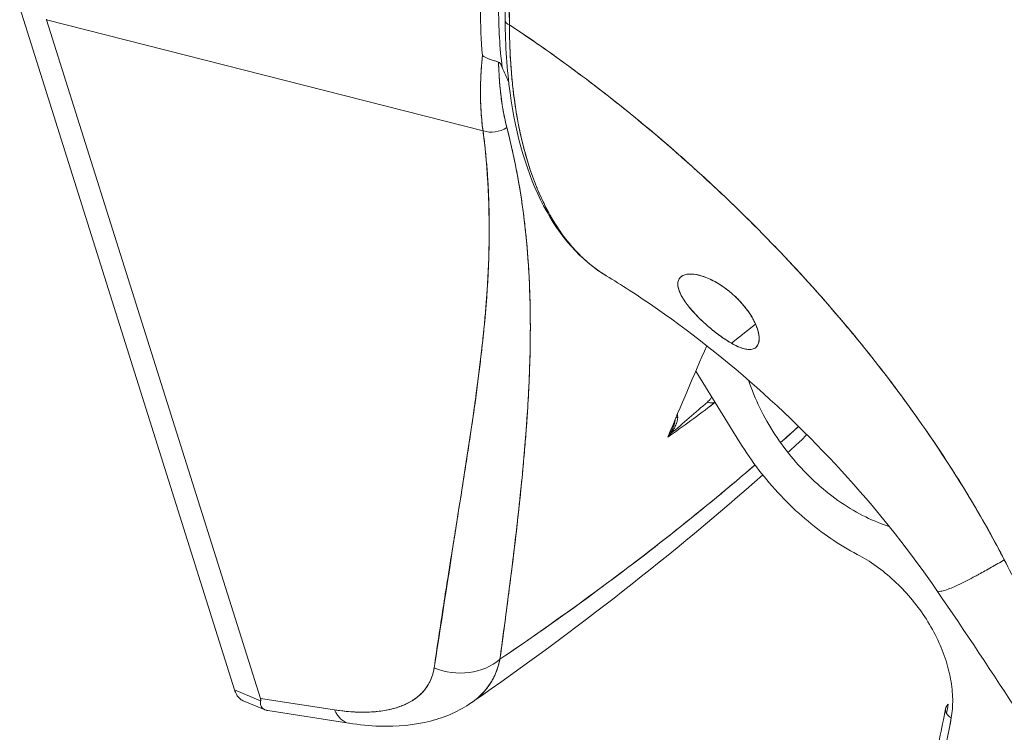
# Model space of a CAD drawing. Header units: inches. Extents: x 14 to 423, y 12 to 263.
# Tile 116 of 124: x 405.719 to 406.707, y 193.395 to 194.111. Entities that reach past the tile are written whole.
import ezdxf

# ---------------------------------------------------------------- set-up
doc = ezdxf.new("R2010")
doc.units = ezdxf.units.IN
doc.header["$LTSCALE"] = 26
doc.header["$MEASUREMENT"] = 0
doc.layers.add('Visible (ANSI)', color=7, linetype='Continuous', lineweight=5)

msp = doc.modelspace()

# ---------------------------------------------------------------- linework, layer by layer
at = {"layer": 'Visible (ANSI)'}
for p, q in [((405.71876, 194.12264), (405.93439, 193.4382)), ((405.93439, 193.4382), (405.71876, 194.12264)), ((406.18382, 193.99917), (405.74579, 194.11077)), ((405.74579, 194.11077), (405.96042, 193.4295)), ((405.96042, 193.4295), (405.74579, 194.11077)), ((405.74579, 194.11077), (406.18382, 193.99917)), ((405.76504, 194.10587), (405.76504, 194.10587)), ((405.7762, 194.10303), (405.7762, 194.10303)), ((405.86335, 194.08082), (405.86335, 194.08082)), ((406.38262, 193.85285), (406.38294, 193.8531)), ((406.45737, 193.80516), (406.43326, 193.78596)), ((406.43326, 193.78596), (406.45737, 193.80516)), ((406.45751, 193.78163), (406.45751, 193.78163)), ((406.44169, 193.68633), (406.39737, 193.75804)), ((406.16179, 193.63359), (406.16172, 193.63354)), ((405.93439, 193.4382), (405.96058, 193.42722)), ((405.96058, 193.42722), (405.93439, 193.4382)), ((405.96508, 193.41798), (405.94308, 193.42721)), ((406.03462, 193.41799), (405.96042, 193.4295)), ((405.96042, 193.4295), (406.03462, 193.41799)), ((406.04927, 193.40459), (405.96785, 193.41722))]:
    msp.add_line(p, q, dxfattribs=at)
msp.add_arc((406.21384, 193.58376), 0.01462, 270.21291, 270.28539, dxfattribs=at)
for centre, major_axis, ratio, start_param, end_param in [((406.48421, 194.365), (0.1987, 0.47939), 0.477247, 2.287172, 2.402006), ((406.48421, 194.36501), (-0.1987, -0.4794), 0.477238, 5.42876, 5.543593), ((406.40932, 194.2827), (0.11313, 0.37681), 0.469222, 2.139939, 2.326413), ((406.51005, 194.40607), (0.21682, 0.5017), 0.443357, 2.344262, 2.496609), ((406.21482, 194.11005), (-0.00877, -0.00006), 0.583397, 0.000004, 1.032612), ((406.21482, 194.11005), (-0.00877, -0.00006), 0.583397, 0.000003, 1.032612), ((406.5659, 194.56949), (0.2602, 0.6203), 0.479925, 2.697651, 2.737451), ((406.12817, 193.91727), (0.04023, 0.09591), 0.479925, 0.515823, 0.515832), ((406.19372, 194.01893), (0.02429, 0.00486), 0.841405, 4.132189, 5.151549), ((406.19372, 194.01893), (-0.02429, -0.00486), 0.841405, 0.990596, 2.009957), ((406.12816, 193.91725), (0.04024, 0.09592), 0.479925, 5.909922, 5.909931), ((406.12817, 193.91727), (-0.04023, -0.0959), 0.479925, 2.696435, 2.69829), ((406.12817, 193.91727), (-0.04023, -0.0959), 0.479925, 2.115381, 2.128491), ((403.37045, 194.88351), (-3.63799, 0.00198), 0.577596, 2.541532, 2.5597), ((406.40909, 193.73891), (0.00964, -0.01099), 0.681976, 5.373386, 5.95271), ((401.42675, 195.86449), (5.60453, -1.14196), 0.520346, 5.903102, 5.905266), ((406.38513, 193.71312), (-0.00873, -0.00083), 0.172374, 0.518412, 0.826089), ((406.38513, 193.71312), (0.00873, 0.00083), 0.172372, 3.660011, 3.967675), ((403.37045, 194.88351), (-3.63799, 0.00198), 0.577596, 2.540387, 2.540846), ((406.21384, 193.58376), (0.00856, -0.01186), 0.637684, 5.467532, 5.469175), ((406.21384, 193.58376), (-0.00856, 0.01185), 0.637762, 2.325869, 2.327511), ((403.39333, 194.87666), (-3.61145, 0.00311), 0.577795, 2.46773, 2.46774), ((406.1585, 193.50467), (-0.05789, 0.0084), 0.846211, 1.273772, 2.504688), ((406.1585, 193.50467), (0.05789, -0.0084), 0.846215, 4.415373, 5.646284), ((406.05836, 193.46237), (-0.00897, -0.0578), 0.48782, 5.659946, 6.283186), ((406.05836, 193.46237), (-0.00897, -0.0578), 0.48782, 5.659958, 6.283185), ((406.66237, 193.41671), (-0.0144, 0.00257), 0.649893, 5.763871, 7.334667), ((405.6006, 194.04241), (-0.81991, 1.02948), 0.659824, 3.658075, 3.667466), ((405.592, 194.03557), (0.82902, -1.04092), 0.659824, 0.213468, 0.525874)]:
    msp.add_ellipse(centre, major_axis=major_axis, ratio=ratio, start_param=start_param, end_param=end_param, dxfattribs=at)
for points in [[(406.20604, 194.10999), (406.20483, 194.29175), (406.20414, 194.47391), (406.20385, 194.6564)], [(406.20959, 194.04829), (406.20733, 194.05303), (406.20515, 194.05791), (406.20306, 194.06295)], [(406.36921, 193.69168), (406.38257, 193.7235), (406.39559, 193.75408), (406.4084, 193.78357)], [(406.37932, 193.71145), (406.37922, 193.71249), (406.37908, 193.71356), (406.37888, 193.71464)], [(406.48243, 193.68625), (406.48849, 193.69161), (406.49452, 193.697), (406.50052, 193.70241)], [(406.50878, 193.69424), (406.50641, 193.69172), (406.50397, 193.68931), (406.50147, 193.68701)], [(406.50147, 193.68701), (406.49761, 193.68347), (406.49372, 193.67993), (406.48982, 193.67639)], [(406.45071, 193.65865), (406.45071, 193.65865), (406.45071, 193.65865), (406.45071, 193.65865)], [(406.46462, 193.65382), (406.37557, 193.57506), (406.27742, 193.49836), (406.17236, 193.42525)], [(406.21412, 193.57099), (406.21413, 193.57099), (406.21414, 193.57099), (406.21414, 193.57099)], [(405.957, 193.42872), (405.957, 193.42871), (405.957, 193.42871), (405.95699, 193.42871)]]:
    msp.add_open_spline(points, degree=3, dxfattribs=at)
for points, knots in [([(406.21035, 194.10563), (406.21016, 194.11827), (406.21002, 194.13194), (406.20992, 194.14633), (406.20984, 194.15722), (406.20977, 194.16852), (406.20971, 194.18014), (406.20971, 194.18131), (406.2097, 194.18249), (406.20969, 194.18367), (406.20964, 194.19492), (406.20959, 194.20646), (406.20954, 194.2182), (406.20949, 194.22876), (406.20944, 194.2395), (406.20939, 194.25036), (406.20937, 194.25525), (406.20935, 194.26016), (406.20932, 194.2651), (406.2093, 194.27022), (406.20927, 194.27537), (406.20925, 194.28054), (406.2092, 194.29002), (406.20915, 194.29955), (406.20909, 194.3091), (406.20901, 194.32428), (406.20891, 194.3395), (406.20882, 194.3547), (406.2088, 194.35738), (406.20878, 194.36006), (406.20877, 194.36273), (406.20866, 194.38007), (406.20855, 194.39727), (406.20846, 194.41399), (406.20841, 194.42355), (406.20836, 194.43296), (406.20832, 194.44213), (406.20828, 194.45014), (406.20825, 194.45797), (406.20823, 194.46565), (406.2082, 194.47479), (406.20817, 194.48372), (406.20816, 194.49249), (406.20814, 194.50185), (406.20813, 194.51102), (406.20812, 194.52005), (406.20812, 194.52019), (406.20812, 194.52034), (406.20812, 194.52049), (406.20812, 194.5305), (406.20812, 194.54034), (406.20812, 194.55), (406.20812, 194.56073), (406.20812, 194.57123), (406.2081, 194.58145), (406.2081, 194.5845), (406.2081, 194.58752), (406.20809, 194.59051), (406.20808, 194.599), (406.20805, 194.60729), (406.20802, 194.61532), (406.20796, 194.62835), (406.20788, 194.64072), (406.20776, 194.65218)], [0, 0, 0, 0, 0.081335, 0.081335, 0.081335, 0.142857, 0.142857, 0.142857, 0.149075, 0.149075, 0.149075, 0.208369, 0.208369, 0.208369, 0.261718, 0.261718, 0.261718, 0.285714, 0.285714, 0.285714, 0.31059, 0.31059, 0.31059, 0.356152, 0.356152, 0.356152, 0.428571, 0.428571, 0.428571, 0.441332, 0.441332, 0.441332, 0.524105, 0.524105, 0.524105, 0.571429, 0.571429, 0.571429, 0.612746, 0.612746, 0.612746, 0.661888, 0.661888, 0.661888, 0.714286, 0.714286, 0.714286, 0.715129, 0.715129, 0.715129, 0.773301, 0.773301, 0.773301, 0.837913, 0.837913, 0.837913, 0.857143, 0.857143, 0.857143, 0.911653, 0.911653, 0.911653, 1, 1, 1, 1]), ([(406.20776, 194.65218), (406.23919, 194.62902), (406.26947, 194.60549), (406.29857, 194.58175), (406.32767, 194.55801), (406.3556, 194.53407), (406.38237, 194.51007), (406.40914, 194.48607), (406.43474, 194.46201), (406.45921, 194.43803), (406.48368, 194.41405), (406.507, 194.39014), (406.52922, 194.36642), (406.55144, 194.34269), (406.57255, 194.31916), (406.5926, 194.29591), (406.61265, 194.27267), (406.63163, 194.24971), (406.64959, 194.22712), (406.66756, 194.20453), (406.6845, 194.1823), (406.70049, 194.16052), (406.71647, 194.13874), (406.73149, 194.1174), (406.7456, 194.09655), (406.74751, 194.09373), (406.7494, 194.09092), (406.75128, 194.08812)], [0, 0, 0, 0, 0.122921, 0.122921, 0.122921, 0.245842, 0.245842, 0.245842, 0.368763, 0.368763, 0.368763, 0.491684, 0.491684, 0.491684, 0.614605, 0.614605, 0.614605, 0.737526, 0.737526, 0.737526, 0.860447, 0.860447, 0.860447, 0.983368, 0.983368, 0.983368, 1, 1, 1, 1]), ([(406.20776, 194.65218), (406.20784, 194.60217), (406.20797, 194.55254), (406.20814, 194.50332), (406.20819, 194.49098), (406.20823, 194.47866), (406.20828, 194.46637), (406.20842, 194.43237), (406.20858, 194.39855), (406.20875, 194.36492), (406.20889, 194.33791), (406.20903, 194.31101), (406.20918, 194.28423), (406.20927, 194.26856), (406.20936, 194.25293), (406.20945, 194.23734), (406.20972, 194.1931), (406.21, 194.14919), (406.21035, 194.10563)], [0, 0, 0, 0, 0.266519, 0.266519, 0.266519, 0.333333, 0.333333, 0.333333, 0.518206, 0.518206, 0.518206, 0.666667, 0.666667, 0.666667, 0.753542, 0.753542, 0.753542, 1, 1, 1, 1]), ([(406.75128, 194.08812), (406.73694, 194.10953), (406.72164, 194.13149), (406.70531, 194.15392), (406.68898, 194.17636), (406.67163, 194.19927), (406.65319, 194.22258), (406.63476, 194.24589), (406.61524, 194.2696), (406.59458, 194.29362), (406.57392, 194.31764), (406.55212, 194.34197), (406.52914, 194.3665), (406.50616, 194.39103), (406.482, 194.41577), (406.45661, 194.44057), (406.43123, 194.46538), (406.40462, 194.49026), (406.37677, 194.51507), (406.34892, 194.53988), (406.31983, 194.56462), (406.28948, 194.58912), (406.26318, 194.61036), (406.23594, 194.63142), (406.20776, 194.65218)], [0, 0, 0, 0, 0.127116, 0.127116, 0.127116, 0.254233, 0.254233, 0.254233, 0.381349, 0.381349, 0.381349, 0.508466, 0.508466, 0.508466, 0.635582, 0.635582, 0.635582, 0.762699, 0.762699, 0.762699, 0.889815, 0.889815, 0.889815, 1, 1, 1, 1]), ([(405.74579, 194.11077), (405.74577, 194.11084), (405.74575, 194.11091), (405.74573, 194.11098), (405.74571, 194.11105), (405.74568, 194.11111), (405.74566, 194.11118), (405.74564, 194.11125), (405.74562, 194.11132), (405.7456, 194.11139)], [0, 0, 0, 0, 0.333333, 0.333333, 0.333333, 0.666667, 0.666667, 0.666667, 1, 1, 1, 1]), ([(406.30762, 193.85367), (406.28216, 193.86898), (406.26074, 193.89322), (406.22824, 193.95517), (406.21684, 193.99388), (406.20785, 194.06028), (406.20621, 194.0846), (406.20604, 194.10999)], [0, 0, 0, 0, 0.600083, 0.600083, 1.210112, 1.210112, 1.529406, 1.529406, 1.529406, 1.529406]), ([(406.21035, 194.10563), (406.21037, 194.09934), (406.21047, 194.09312), (406.21067, 194.08699), (406.21088, 194.08047), (406.21119, 194.07404), (406.21159, 194.0677), (406.212, 194.06145), (406.2125, 194.05529), (406.21309, 194.04923), (406.21368, 194.04327), (406.21436, 194.03741), (406.21513, 194.03165), (406.21533, 194.03018), (406.21553, 194.02871), (406.21574, 194.02725), (406.21634, 194.0231), (406.21699, 194.01901), (406.21768, 194.01497), (406.21861, 194.00956), (406.21963, 194.00426), (406.22073, 193.99905), (406.2219, 193.99352), (406.22317, 193.9881), (406.22454, 193.9828), (406.22604, 193.97699), (406.22765, 193.97133), (406.22938, 193.96581), (406.23, 193.96383), (406.23063, 193.96187), (406.23128, 193.95993), (406.23254, 193.95618), (406.23385, 193.95249), (406.23522, 193.94888), (406.23739, 193.94315), (406.2397, 193.93761), (406.24214, 193.93227), (406.24469, 193.92668), (406.24738, 193.92131), (406.25022, 193.91618), (406.25221, 193.91256), (406.25427, 193.90906), (406.2564, 193.90567), (406.25743, 193.90404), (406.25848, 193.90243), (406.25954, 193.90085), (406.26292, 193.89579), (406.26647, 193.89101), (406.27016, 193.88652), (406.27397, 193.88188), (406.27794, 193.87755), (406.28205, 193.87353), (406.28468, 193.87097), (406.28736, 193.86853), (406.29009, 193.86622), (406.29127, 193.86524), (406.29246, 193.86427), (406.29365, 193.86333), (406.29714, 193.86057), (406.30073, 193.85802), (406.30441, 193.85566), (406.30542, 193.85501), (406.30644, 193.85438), (406.30747, 193.85376)], [0, 0, 0, 0, 0.0252146, 0.0252146, 0.0252146, 0.0520191, 0.0520191, 0.0520191, 0.0784751, 0.0784751, 0.0784751, 0.1044582, 0.1044582, 0.1044582, 0.1111111, 0.1111111, 0.1111111, 0.1300024, 0.1300024, 0.1300024, 0.1552808, 0.1552808, 0.1552808, 0.1821675, 0.1821675, 0.1821675, 0.2116395, 0.2116395, 0.2116395, 0.2222222, 0.2222222, 0.2222222, 0.2427186, 0.2427186, 0.2427186, 0.2753031, 0.2753031, 0.2753031, 0.3093724, 0.3093724, 0.3093724, 0.3333333, 0.3333333, 0.3333333, 0.3449101, 0.3449101, 0.3449101, 0.3819113, 0.3819113, 0.3819113, 0.4201077, 0.4201077, 0.4201077, 0.4444444, 0.4444444, 0.4444444, 0.4548904, 0.4548904, 0.4548904, 0.4853852, 0.4853852, 0.4853852, 0.4937872, 0.4937872, 0.4937872, 0.4937872]), ([(406.70704, 193.56863), (406.70221, 193.578), (406.69707, 193.58761), (406.69159, 193.59746), (406.68612, 193.60731), (406.68031, 193.6174), (406.67416, 193.6277), (406.66801, 193.638), (406.66151, 193.64852), (406.65466, 193.65925), (406.6478, 193.66997), (406.64059, 193.68089), (406.633, 193.692), (406.62542, 193.70311), (406.61746, 193.71439), (406.60912, 193.72584), (406.60078, 193.73728), (406.59206, 193.74889), (406.58295, 193.76063), (406.57383, 193.77237), (406.56433, 193.78424), (406.55442, 193.79622), (406.54451, 193.8082), (406.5342, 193.82028), (406.52349, 193.83245), (406.51277, 193.84461), (406.50165, 193.85685), (406.49012, 193.86913), (406.47858, 193.88141), (406.46664, 193.89373), (406.45428, 193.90607), (406.44192, 193.9184), (406.42915, 193.93074), (406.41596, 193.94305), (406.40278, 193.95536), (406.38918, 193.96765), (406.37518, 193.97986), (406.36117, 193.99207), (406.34676, 194.00421), (406.33194, 194.01623), (406.31713, 194.02826), (406.30191, 194.04017), (406.28629, 194.05192), (406.27068, 194.06368), (406.25468, 194.07527), (406.23829, 194.08666), (406.2291, 194.09305), (406.21978, 194.09938), (406.21035, 194.10563)], [0, 0, 0, 0, 0.06426, 0.06426, 0.06426, 0.128523, 0.128523, 0.128523, 0.192785, 0.192785, 0.192785, 0.257047, 0.257047, 0.257047, 0.321309, 0.321309, 0.321309, 0.385571, 0.385571, 0.385571, 0.449834, 0.449834, 0.449834, 0.514096, 0.514096, 0.514096, 0.578358, 0.578358, 0.578358, 0.64262, 0.64262, 0.64262, 0.706882, 0.706882, 0.706882, 0.771145, 0.771145, 0.771145, 0.835407, 0.835407, 0.835407, 0.899669, 0.899669, 0.899669, 0.963931, 0.963931, 0.963931, 1, 1, 1, 1]), ([(406.30746, 193.85376), (406.30679, 193.85417), (406.30612, 193.85458), (406.30544, 193.85501), (406.30267, 193.85675), (406.2999, 193.85863), (406.29715, 193.86066), (406.28886, 193.86677), (406.28067, 193.87424), (406.27263, 193.88358), (406.27239, 193.88386), (406.27214, 193.88415), (406.2719, 193.88444), (406.26452, 193.89313), (406.25733, 193.90345), (406.25087, 193.915), (406.24819, 193.91979), (406.24563, 193.92479), (406.24322, 193.92994), (406.24005, 193.93669), (406.23713, 193.94371), (406.23446, 193.9509), (406.23004, 193.96284), (406.22634, 193.97525), (406.22332, 193.98765), (406.22311, 193.9885), (406.22291, 193.98935), (406.22271, 193.99021), (406.21952, 194.00371), (406.2171, 194.01716), (406.21526, 194.03068), (406.21451, 194.03619), (406.21385, 194.04172), (406.21329, 194.04726), (406.21252, 194.05481), (406.21192, 194.06241), (406.21147, 194.06992), (406.21072, 194.08226), (406.21039, 194.09436), (406.21035, 194.10563)], [0.6107418, 0.6107418, 0.6107418, 0.6107418, 0.6153846, 0.6153846, 0.6153846, 0.6345506, 0.6345506, 0.6345506, 0.6923077, 0.6923077, 0.6923077, 0.6940686, 0.6940686, 0.6940686, 0.747191, 0.747191, 0.747191, 0.7692308, 0.7692308, 0.7692308, 0.7981527, 0.7981527, 0.7981527, 0.8461538, 0.8461538, 0.8461538, 0.8494491, 0.8494491, 0.8494491, 0.9017388, 0.9017388, 0.9017388, 0.9230769, 0.9230769, 0.9230769, 0.9521732, 0.9521732, 0.9521732, 1, 1, 1, 1]), ([(406.21035, 194.10563), (406.24304, 194.08396), (406.27432, 194.06141), (406.3041, 194.03832), (406.33389, 194.01523), (406.36216, 193.99161), (406.38888, 193.96777), (406.4156, 193.94394), (406.44076, 193.91989), (406.46436, 193.89591), (406.48796, 193.87193), (406.51, 193.84803), (406.53049, 193.82444), (406.55099, 193.80085), (406.56995, 193.77757), (406.58743, 193.75483), (406.60491, 193.73208), (406.6209, 193.70985), (406.6355, 193.68833), (406.6501, 193.6668), (406.66329, 193.64598), (406.67518, 193.62598), (406.68707, 193.606), (406.69765, 193.58685), (406.70704, 193.56863)], [0, 0, 0, 0, 0.125007, 0.125007, 0.125007, 0.250015, 0.250015, 0.250015, 0.375022, 0.375022, 0.375022, 0.50003, 0.50003, 0.50003, 0.625037, 0.625037, 0.625037, 0.750045, 0.750045, 0.750045, 0.875052, 0.875052, 0.875052, 1, 1, 1, 1]), ([(406.18322, 194.07477), (406.18228, 194.06553), (406.18169, 194.05655), (406.18143, 194.04785), (406.18116, 194.03915), (406.18124, 194.03072), (406.18164, 194.0226), (406.18204, 194.01448), (406.18277, 194.00667), (406.18382, 193.99917)], [0, 0, 0, 0, 0.333333, 0.333333, 0.333333, 0.666667, 0.666667, 0.666667, 1, 1, 1, 1]), ([(406.18382, 193.99917), (406.18311, 194.00428), (406.18254, 194.00955), (406.18212, 194.01495), (406.18193, 194.01747), (406.18177, 194.02003), (406.18164, 194.02261), (406.18149, 194.02556), (406.18139, 194.02856), (406.18133, 194.03159), (406.18123, 194.03689), (406.18126, 194.04231), (406.18142, 194.04785), (406.18144, 194.04825), (406.18145, 194.04865), (406.18146, 194.04905), (406.18166, 194.055), (406.18202, 194.06108), (406.18253, 194.06728), (406.18274, 194.06976), (406.18297, 194.07225), (406.18322, 194.07477)], [0, 0, 0, 0, 0.227322, 0.227322, 0.227322, 0.333333, 0.333333, 0.333333, 0.45463, 0.45463, 0.45463, 0.666667, 0.666667, 0.666667, 0.681967, 0.681967, 0.681967, 0.9093, 0.9093, 0.9093, 1, 1, 1, 1]), ([(406.19945, 194.06822), (406.19843, 194.06858), (406.19729, 194.06894), (406.19609, 194.06932), (406.19553, 194.0695), (406.19496, 194.06968), (406.19437, 194.06986), (406.19254, 194.07044), (406.19063, 194.07106), (406.18872, 194.07186), (406.1868, 194.07266), (406.1849, 194.07366), (406.18322, 194.07477)], [0, 0, 0, 0, 0.227317, 0.227317, 0.227317, 0.333333, 0.333333, 0.333333, 0.666667, 0.666667, 0.666667, 1, 1, 1, 1]), ([(406.18322, 194.07477), (406.18491, 194.07367), (406.1868, 194.07267), (406.18872, 194.07186), (406.19064, 194.07105), (406.19258, 194.07043), (406.19441, 194.06985), (406.19623, 194.06927), (406.19794, 194.06874), (406.19945, 194.06822)], [0, 0, 0, 0, 0.333333, 0.333333, 0.333333, 0.666667, 0.666667, 0.666667, 1, 1, 1, 1]), ([(406.20306, 194.06295), (406.20276, 194.06371), (406.20242, 194.06442), (406.20208, 194.06509), (406.20173, 194.06576), (406.20138, 194.0664), (406.20095, 194.06693), (406.20052, 194.06746), (406.20001, 194.06788), (406.19945, 194.06822)], [0, 0, 0, 0, 0.333333, 0.333333, 0.333333, 0.666667, 0.666667, 0.666667, 1, 1, 1, 1]), ([(406.19945, 194.06822), (406.1996, 194.06016), (406.20002, 194.05234), (406.20069, 194.04477), (406.20136, 194.0372), (406.20228, 194.02989), (406.20346, 194.02284), (406.20464, 194.01579), (406.20608, 194.009), (406.20775, 194.0025)], [0, 0, 0, 0, 0.3333333, 0.3333333, 0.3333333, 0.6666667, 0.6666667, 0.6666667, 1, 1, 1, 1]), ([(406.20306, 194.06295), (406.20275, 194.06371), (406.20242, 194.06441), (406.20208, 194.06509), (406.20173, 194.06576), (406.20138, 194.0664), (406.20095, 194.06693), (406.20052, 194.06746), (406.20002, 194.06787), (406.19945, 194.06822)], [0, 0, 0, 0, 0.333333, 0.333333, 0.333333, 0.666667, 0.666667, 0.666667, 1, 1, 1, 1]), ([(406.19945, 194.06822), (406.19945, 194.06806), (406.19945, 194.0679), (406.19946, 194.06774), (406.19958, 194.06174), (406.19985, 194.05586), (406.20026, 194.05011), (406.20067, 194.04439), (406.20122, 194.0388), (406.20192, 194.03335), (406.20261, 194.02792), (406.20345, 194.02262), (406.20442, 194.01747), (406.20539, 194.01233), (406.2065, 194.00734), (406.20775, 194.0025)], [0, 0, 0, 0, 0.0066, 0.0066, 0.0066, 0.256927, 0.256927, 0.256927, 0.505833, 0.505833, 0.505833, 0.753477, 0.753477, 0.753477, 1, 1, 1, 1]), ([(406.20775, 194.0025), (406.21188, 193.98627), (406.2154, 193.97037), (406.21834, 193.95451), (406.22128, 193.93865), (406.22364, 193.92285), (406.22551, 193.90691), (406.22739, 193.89096), (406.22879, 193.87488), (406.22974, 193.85846), (406.23069, 193.84203), (406.23121, 193.82526), (406.2313, 193.80793), (406.23139, 193.7906), (406.23106, 193.77271), (406.23032, 193.754), (406.22958, 193.73529), (406.22842, 193.71576), (406.22684, 193.6951), (406.22525, 193.67445), (406.22323, 193.65266), (406.22079, 193.62937), (406.21835, 193.60609), (406.21548, 193.5813), (406.2121, 193.55459), (406.20872, 193.52787), (406.20483, 193.49921), (406.20081, 193.46879)], [0, 0, 0, 0, 0.111111, 0.111111, 0.111111, 0.222222, 0.222222, 0.222222, 0.333333, 0.333333, 0.333333, 0.444444, 0.444444, 0.444444, 0.555556, 0.555556, 0.555556, 0.666667, 0.666667, 0.666667, 0.777778, 0.777778, 0.777778, 0.888889, 0.888889, 0.888889, 1, 1, 1, 1]), ([(406.20775, 194.0025), (406.20919, 193.99694), (406.21057, 193.99134), (406.21188, 193.98569), (406.21317, 193.98013), (406.2144, 193.97453), (406.21556, 193.96889), (406.21671, 193.96332), (406.2178, 193.95772), (406.21882, 193.95208), (406.21983, 193.9465), (406.22077, 193.94088), (406.22165, 193.93524), (406.22253, 193.92963), (406.22334, 193.924), (406.22409, 193.91834), (406.22484, 193.91271), (406.22553, 193.90705), (406.22615, 193.90136), (406.22672, 193.89623), (406.22723, 193.89107), (406.2277, 193.8859), (406.22775, 193.88535), (406.2278, 193.88481), (406.22785, 193.88426), (406.22836, 193.87854), (406.22881, 193.8728), (406.2292, 193.86702), (406.22959, 193.86124), (406.22992, 193.85543), (406.2302, 193.84959), (406.23049, 193.84374), (406.23071, 193.83785), (406.23088, 193.83194), (406.23106, 193.82599), (406.23118, 193.82002), (406.23124, 193.814), (406.23131, 193.80796), (406.23133, 193.80187), (406.23129, 193.79575), (406.23126, 193.78958), (406.23117, 193.78337), (406.23103, 193.77712), (406.23091, 193.77143), (406.23075, 193.7657), (406.23054, 193.75994), (406.23052, 193.75931), (406.2305, 193.75869), (406.23048, 193.75806), (406.23024, 193.75159), (406.22996, 193.74508), (406.22962, 193.73851), (406.22929, 193.73186), (406.2289, 193.72516), (406.22848, 193.71841), (406.22804, 193.71156), (406.22756, 193.70465), (406.22704, 193.69769), (406.2265, 193.69061), (406.22593, 193.68347), (406.22531, 193.67628), (406.22468, 193.66894), (406.224, 193.66155), (406.22328, 193.65409), (406.22255, 193.64647), (406.22178, 193.63879), (406.22097, 193.63104), (406.22065, 193.62805), (406.22034, 193.62505), (406.22001, 193.62204), (406.21947, 193.61707), (406.21892, 193.61207), (406.21836, 193.60705), (406.21742, 193.59877), (406.21645, 193.59042), (406.21545, 193.582), (406.21442, 193.57334), (406.21335, 193.5646), (406.21224, 193.55578), (406.21111, 193.54671), (406.20994, 193.53754), (406.20874, 193.52828), (406.2075, 193.51874), (406.20623, 193.5091), (406.20493, 193.49936), (406.20358, 193.48928), (406.2022, 193.47909), (406.20081, 193.46879)], [0, 0, 0, 0, 0.037382, 0.037382, 0.037382, 0.074234, 0.074234, 0.074234, 0.110636, 0.110636, 0.110636, 0.146671, 0.146671, 0.146671, 0.182417, 0.182417, 0.182417, 0.217957, 0.217957, 0.217957, 0.25, 0.25, 0.25, 0.253368, 0.253368, 0.253368, 0.288725, 0.288725, 0.288725, 0.324095, 0.324095, 0.324095, 0.359547, 0.359547, 0.359547, 0.39515, 0.39515, 0.39515, 0.430974, 0.430974, 0.430974, 0.467089, 0.467089, 0.467089, 0.5, 0.5, 0.5, 0.503564, 0.503564, 0.503564, 0.540473, 0.540473, 0.540473, 0.577897, 0.577897, 0.577897, 0.615918, 0.615918, 0.615918, 0.654622, 0.654622, 0.654622, 0.694093, 0.694093, 0.694093, 0.734423, 0.734423, 0.734423, 0.75, 0.75, 0.75, 0.775706, 0.775706, 0.775706, 0.818036, 0.818036, 0.818036, 0.861515, 0.861515, 0.861515, 0.906243, 0.906243, 0.906243, 0.952322, 0.952322, 0.952322, 1, 1, 1, 1]), ([(406.18382, 193.99917), (406.1886, 193.96073), (406.19074, 193.92077), (406.18979, 193.87938), (406.18884, 193.838), (406.1848, 193.7952), (406.17904, 193.75066), (406.17329, 193.70613), (406.16582, 193.65986), (406.15826, 193.6115), (406.1507, 193.56314), (406.14304, 193.5127), (406.13476, 193.46029)], [0, 0, 0, 0, 0.25, 0.25, 0.25, 0.5, 0.5, 0.5, 0.75, 0.75, 0.75, 1, 1, 1, 1]), ([(406.13476, 193.46029), (406.13625, 193.4706), (406.13777, 193.4809), (406.13931, 193.49118), (406.14078, 193.50094), (406.14227, 193.51069), (406.14378, 193.52043), (406.14522, 193.52971), (406.14667, 193.53899), (406.14814, 193.54826), (406.14954, 193.55711), (406.15095, 193.56596), (406.15237, 193.57481), (406.15372, 193.58327), (406.15508, 193.59172), (406.15644, 193.60018), (406.15774, 193.60828), (406.15904, 193.61639), (406.16033, 193.62449), (406.16158, 193.63227), (406.16282, 193.64006), (406.16405, 193.64784), (406.16523, 193.65533), (406.1664, 193.66282), (406.16755, 193.67032), (406.16867, 193.67755), (406.16977, 193.68478), (406.17085, 193.69201), (406.1719, 193.699), (406.17292, 193.70599), (406.17392, 193.71299), (406.17444, 193.71663), (406.17496, 193.72026), (406.17546, 193.7239), (406.1759, 193.72704), (406.17634, 193.73019), (406.17676, 193.73334), (406.17766, 193.73992), (406.17852, 193.74651), (406.17936, 193.75311), (406.18017, 193.75952), (406.18095, 193.76594), (406.1817, 193.77238), (406.18242, 193.77864), (406.18312, 193.78491), (406.18377, 193.7912), (406.18441, 193.79732), (406.18501, 193.80346), (406.18557, 193.80962), (406.18612, 193.81563), (406.18663, 193.82166), (406.18709, 193.8277), (406.18754, 193.83361), (406.18795, 193.83954), (406.18831, 193.84549), (406.18867, 193.85132), (406.18897, 193.85717), (406.18923, 193.86303), (406.18948, 193.86879), (406.18968, 193.87457), (406.18982, 193.88037), (406.18996, 193.88608), (406.19005, 193.89181), (406.19008, 193.89756), (406.19011, 193.90322), (406.19008, 193.9089), (406.18999, 193.91461), (406.1899, 193.92025), (406.18976, 193.9259), (406.18954, 193.93158), (406.18933, 193.93719), (406.18906, 193.94283), (406.18871, 193.94849), (406.18837, 193.9541), (406.18797, 193.95973), (406.18749, 193.96538), (406.18702, 193.97098), (406.18648, 193.97661), (406.18587, 193.98226), (406.18526, 193.98788), (406.18458, 193.99351), (406.18382, 193.99917)], [0, 0, 0, 0, 0.058373, 0.058373, 0.058373, 0.113771, 0.113771, 0.113771, 0.166588, 0.166588, 0.166588, 0.217025, 0.217025, 0.217025, 0.265271, 0.265271, 0.265271, 0.311506, 0.311506, 0.311506, 0.355892, 0.355892, 0.355892, 0.398581, 0.398581, 0.398581, 0.439711, 0.439711, 0.439711, 0.479413, 0.479413, 0.479413, 0.5, 0.5, 0.5, 0.517807, 0.517807, 0.517807, 0.555021, 0.555021, 0.555021, 0.59116, 0.59116, 0.59116, 0.62632, 0.62632, 0.62632, 0.660593, 0.660593, 0.660593, 0.694065, 0.694065, 0.694065, 0.726815, 0.726815, 0.726815, 0.75892, 0.75892, 0.75892, 0.79045, 0.79045, 0.79045, 0.821471, 0.821471, 0.821471, 0.852043, 0.852043, 0.852043, 0.882223, 0.882223, 0.882223, 0.912065, 0.912065, 0.912065, 0.941613, 0.941613, 0.941613, 0.970914, 0.970914, 0.970914, 1, 1, 1, 1]), ([(406.63946, 193.53768), (406.61379, 193.5753), (406.58313, 193.61416), (406.51736, 193.68704), (406.48153, 193.72204), (406.40738, 193.7858), (406.36795, 193.81523), (406.32277, 193.84437), (406.31506, 193.84918), (406.30746, 193.85376)], [0, 0, 0, 0, 0.51405, 0.51405, 1.015563, 1.015563, 1.529606, 1.529606, 1.636285, 1.636285, 1.636285, 1.636285]), ([(406.41006, 193.85106), (406.40955, 193.85128), (406.40905, 193.85149), (406.40855, 193.8517), (406.40461, 193.8533), (406.40095, 193.85438), (406.39755, 193.85496), (406.39371, 193.85562), (406.39019, 193.85565), (406.38734, 193.855), (406.38448, 193.85435), (406.38228, 193.85302), (406.38093, 193.85106), (406.38038, 193.85026), (406.37998, 193.84935), (406.37971, 193.84836), (406.37933, 193.84692), (406.37924, 193.8453), (406.37946, 193.84355), (406.37983, 193.84061), (406.38105, 193.83732), (406.38284, 193.83394), (406.38463, 193.83056), (406.38698, 193.8271), (406.38972, 193.82362), (406.39245, 193.82014), (406.39556, 193.81665), (406.39893, 193.8132), (406.40231, 193.80974), (406.40594, 193.80632), (406.40983, 193.80296), (406.41372, 193.7996), (406.41786, 193.7963), (406.4218, 193.79342), (406.42268, 193.79278), (406.42355, 193.79216), (406.42442, 193.79156), (406.42741, 193.78948), (406.43033, 193.78763), (406.43326, 193.78596)], [0, 0, 0, 0, 0.011257, 0.011257, 0.011257, 0.1, 0.1, 0.1, 0.2, 0.2, 0.2, 0.3, 0.3, 0.3, 0.340774, 0.340774, 0.340774, 0.4, 0.4, 0.4, 0.5, 0.5, 0.5, 0.6, 0.6, 0.6, 0.7, 0.7, 0.7, 0.8, 0.8, 0.8, 0.9, 0.9, 0.9, 0.92235, 0.92235, 0.92235, 1, 1, 1, 1]), ([(406.41006, 193.85106), (406.40587, 193.85287), (406.40182, 193.85416), (406.39812, 193.85486), (406.39443, 193.85556), (406.39108, 193.85567), (406.38828, 193.85519), (406.38548, 193.85471), (406.38323, 193.85363), (406.38169, 193.852), (406.38016, 193.85036), (406.37933, 193.84815), (406.37933, 193.84544), (406.37934, 193.84274), (406.38018, 193.83954), (406.38181, 193.83602), (406.38343, 193.83251), (406.38585, 193.82868), (406.38879, 193.82482), (406.39172, 193.82096), (406.39516, 193.81706), (406.39881, 193.81332), (406.40246, 193.80958), (406.40632, 193.80599), (406.41022, 193.80263), (406.41412, 193.79926), (406.41808, 193.79611), (406.42197, 193.7933), (406.42587, 193.79049), (406.42969, 193.78801), (406.43326, 193.78596)], [0, 0, 0, 0, 0.1, 0.1, 0.1, 0.2, 0.2, 0.2, 0.3, 0.3, 0.3, 0.4, 0.4, 0.4, 0.5, 0.5, 0.5, 0.6, 0.6, 0.6, 0.7, 0.7, 0.7, 0.8, 0.8, 0.8, 0.9, 0.9, 0.9, 1, 1, 1, 1]), ([(406.43326, 193.78596), (406.43709, 193.78375), (406.44053, 193.78215), (406.44382, 193.78109), (406.44711, 193.78003), (406.45025, 193.77952), (406.45283, 193.7798), (406.45439, 193.77998), (406.45574, 193.78045), (406.45688, 193.78118), (406.45761, 193.78165), (406.45826, 193.78224), (406.4588, 193.78293), (406.46017, 193.78468), (406.46089, 193.7871), (406.46099, 193.78993), (406.46109, 193.79276), (406.46056, 193.796), (406.45951, 193.79946), (406.45865, 193.80227), (406.45744, 193.80523), (406.45589, 193.80829), (406.45553, 193.80899), (406.45516, 193.8097), (406.45476, 193.81041), (406.45266, 193.81423), (406.45003, 193.81818), (406.44687, 193.82216), (406.4437, 193.82614), (406.44, 193.83016), (406.43591, 193.83389), (406.43534, 193.83441), (406.43477, 193.83493), (406.43419, 193.83543), (406.43059, 193.83858), (406.42675, 193.8415), (406.42299, 193.844), (406.41861, 193.8469), (406.41433, 193.84924), (406.41006, 193.85106)], [0, 0, 0, 0, 0.1, 0.1, 0.1, 0.2, 0.2, 0.2, 0.260567, 0.260567, 0.260567, 0.3, 0.3, 0.3, 0.4, 0.4, 0.4, 0.5, 0.5, 0.5, 0.581302, 0.581302, 0.581302, 0.6, 0.6, 0.6, 0.7, 0.7, 0.7, 0.8, 0.8, 0.8, 0.81386, 0.81386, 0.81386, 0.9, 0.9, 0.9, 1, 1, 1, 1]), ([(406.43326, 193.78596), (406.43725, 193.78362), (406.44117, 193.78186), (406.44471, 193.78081), (406.44825, 193.77976), (406.45141, 193.77943), (406.45396, 193.77999), (406.45651, 193.78055), (406.45846, 193.782), (406.45965, 193.78425), (406.46083, 193.7865), (406.46125, 193.78955), (406.46085, 193.79315), (406.46046, 193.79675), (406.45926, 193.8009), (406.45731, 193.8053), (406.45536, 193.8097), (406.45265, 193.81434), (406.44934, 193.8189), (406.44603, 193.82346), (406.44213, 193.82794), (406.43785, 193.83207), (406.43357, 193.8362), (406.42891, 193.83997), (406.42419, 193.84319), (406.41946, 193.84641), (406.41467, 193.84908), (406.41006, 193.85106)], [0, 0, 0, 0, 0.111111, 0.111111, 0.111111, 0.222222, 0.222222, 0.222222, 0.333333, 0.333333, 0.333333, 0.444444, 0.444444, 0.444444, 0.555556, 0.555556, 0.555556, 0.666667, 0.666667, 0.666667, 0.777778, 0.777778, 0.777778, 0.888889, 0.888889, 0.888889, 1, 1, 1, 1]), ([(406.59155, 193.60211), (406.5837, 193.60459), (406.57578, 193.60779), (406.56791, 193.61165), (406.55954, 193.61576), (406.55124, 193.62063), (406.54312, 193.62617), (406.53501, 193.63172), (406.52709, 193.63794), (406.51951, 193.64472), (406.51193, 193.65151), (406.50467, 193.65887), (406.49787, 193.66667), (406.49107, 193.67447), (406.48473, 193.68272), (406.47895, 193.69127), (406.47316, 193.69982), (406.46794, 193.70868), (406.46338, 193.71768), (406.45881, 193.72669), (406.45489, 193.73585), (406.45169, 193.74501), (406.45126, 193.74626), (406.45084, 193.74751), (406.45043, 193.74875)], [0.3563896, 0.3563896, 0.3563896, 0.3563896, 0.4117647, 0.4117647, 0.4117647, 0.4705882, 0.4705882, 0.4705882, 0.5294118, 0.5294118, 0.5294118, 0.5882353, 0.5882353, 0.5882353, 0.6470588, 0.6470588, 0.6470588, 0.7058824, 0.7058824, 0.7058824, 0.7647059, 0.7647059, 0.7647059, 0.7727258, 0.7727258, 0.7727258, 0.7727258]), ([(406.41679, 193.72662), (406.41629, 193.72623), (406.41579, 193.72585), (406.41529, 193.72547), (406.40009, 193.71386), (406.38475, 193.70262), (406.36921, 193.69168)], [0.6556556, 0.6556556, 0.6556556, 0.6556556, 0.6666667, 0.6666667, 0.6666667, 1, 1, 1, 1]), ([(406.41343, 193.73206), (406.41314, 193.73159), (406.41284, 193.73114), (406.41253, 193.73071), (406.41143, 193.72919), (406.41018, 193.72793), (406.40909, 193.72697)], [0.5721548, 0.5721548, 0.5721548, 0.5721548, 0.6666667, 0.6666667, 0.6666667, 1, 1, 1, 1]), ([(406.40909, 193.72697), (406.41069, 193.7263), (406.41243, 193.72603), (406.41398, 193.72611), (406.41461, 193.72615), (406.41521, 193.72623), (406.41577, 193.72638)], [0, 0, 0, 0, 0.3333333, 0.3333333, 0.3333333, 0.4677255, 0.4677255, 0.4677255, 0.4677255]), ([(406.36921, 193.69168), (406.37036, 193.69293), (406.37142, 193.6942), (406.37238, 193.69547), (406.3731, 193.69642), (406.37376, 193.69737), (406.37438, 193.69832), (406.37455, 193.69859), (406.37472, 193.69886), (406.37489, 193.69913), (406.3756, 193.7003), (406.37623, 193.70147), (406.37678, 193.70263), (406.37716, 193.70342), (406.37749, 193.70421), (406.37779, 193.70499), (406.37791, 193.70531), (406.37802, 193.70562), (406.37812, 193.70593), (406.37848, 193.70697), (406.37876, 193.708), (406.37897, 193.70902), (406.37914, 193.70984), (406.37925, 193.71066), (406.37932, 193.71145)], [0, 0, 0, 0, 0.19138, 0.19138, 0.19138, 0.333333, 0.333333, 0.333333, 0.373807, 0.373807, 0.373807, 0.548118, 0.548118, 0.548118, 0.666667, 0.666667, 0.666667, 0.713638, 0.713638, 0.713638, 0.871736, 0.871736, 0.871736, 1, 1, 1, 1]), ([(406.37679, 193.7097), (406.37668, 193.70882), (406.37653, 193.70794), (406.37633, 193.70706), (406.37607, 193.70587), (406.37574, 193.7047), (406.37535, 193.70354), (406.37492, 193.70226), (406.37443, 193.70101), (406.37388, 193.69978), (406.37327, 193.69842), (406.37259, 193.6971), (406.37186, 193.69581), (406.37104, 193.69439), (406.37016, 193.69301), (406.36921, 193.69168)], [0.1426432, 0.1426432, 0.1426432, 0.1426432, 0.2600291, 0.2600291, 0.2600291, 0.4189958, 0.4189958, 0.4189958, 0.5939821, 0.5939821, 0.5939821, 0.7868988, 0.7868988, 0.7868988, 1, 1, 1, 1]), ([(406.3743, 193.70074), (406.37493, 193.70225), (406.37545, 193.70381), (406.37609, 193.70649), (406.37628, 193.70761), (406.37638, 193.70873)], [0, 0, 0, 0, 0.01683085, 0.01683085, 0.02845301, 0.02845301, 0.02845301, 0.02845301]), ([(406.48243, 193.68625), (406.48735, 193.69061), (406.49226, 193.69498), (406.49715, 193.69937), (406.49828, 193.70039), (406.4994, 193.7014), (406.50052, 193.70241)], [0.82472432, 0.82472432, 0.82472432, 0.82472432, 0.87146451, 0.87146451, 0.87146451, 0.88222932, 0.88222932, 0.88222932, 0.88222932]), ([(406.44169, 193.68633), (406.44757, 193.67681), (406.45392, 193.66763), (406.46077, 193.65873), (406.46762, 193.64982), (406.47498, 193.64119), (406.48271, 193.63303), (406.49043, 193.62486), (406.49851, 193.61715), (406.5069, 193.60997), (406.51529, 193.60278), (406.52398, 193.59611), (406.53277, 193.59011), (406.54156, 193.5841), (406.55046, 193.57875), (406.55952, 193.57401)], [0, 0, 0, 0, 0.2, 0.2, 0.2, 0.4, 0.4, 0.4, 0.6, 0.6, 0.6, 0.8, 0.8, 0.8, 1, 1, 1, 1]), ([(406.20081, 193.46879), (406.23198, 193.48993), (406.26205, 193.51112), (406.29145, 193.53265), (406.32085, 193.55419), (406.34958, 193.57608), (406.37757, 193.59832), (406.40469, 193.61988), (406.43113, 193.64176), (406.45685, 193.66392)], [0, 0, 0, 0, 0.25, 0.25, 0.25, 0.5, 0.5, 0.5, 0.7422547, 0.7422547, 0.7422547, 0.7422547]), ([(406.20081, 193.46879), (406.21661, 193.47951), (406.23223, 193.49031), (406.24762, 193.50116), (406.27285, 193.51894), (406.29746, 193.53686), (406.3213, 193.55481), (406.32575, 193.55816), (406.33017, 193.56152), (406.33457, 193.56487), (406.36338, 193.58683), (406.39115, 193.60889), (406.41849, 193.63152), (406.42298, 193.63524), (406.42746, 193.63898), (406.43193, 193.64273), (406.44027, 193.64973), (406.44858, 193.6568), (406.45685, 193.66392)], [0, 0, 0, 0, 0.1263134, 0.1263134, 0.1263134, 0.3333333, 0.3333333, 0.3333333, 0.3719957, 0.3719957, 0.3719957, 0.6250804, 0.6250804, 0.6250804, 0.6666667, 0.6666667, 0.6666667, 0.7442751, 0.7442751, 0.7442751, 0.7442751]), ([(406.55952, 193.57401), (406.56597, 193.57064), (406.57225, 193.56677), (406.57843, 193.56236), (406.5846, 193.55796), (406.59066, 193.55303), (406.59644, 193.54768), (406.60222, 193.54234), (406.60772, 193.53658), (406.61287, 193.5305), (406.61802, 193.52441), (406.62282, 193.518), (406.62719, 193.51137), (406.63156, 193.50474), (406.63549, 193.49789), (406.63892, 193.49094), (406.64236, 193.48398), (406.64529, 193.47692), (406.64768, 193.46987), (406.65007, 193.46282), (406.65191, 193.45579), (406.65317, 193.44887), (406.65444, 193.44195), (406.65512, 193.43514), (406.65522, 193.42862), (406.65532, 193.4221), (406.65484, 193.41587), (406.65377, 193.40987)], [0, 0, 0, 0, 0.111111, 0.111111, 0.111111, 0.222222, 0.222222, 0.222222, 0.333333, 0.333333, 0.333333, 0.444444, 0.444444, 0.444444, 0.555556, 0.555556, 0.555556, 0.666667, 0.666667, 0.666667, 0.777778, 0.777778, 0.777778, 0.888889, 0.888889, 0.888889, 1, 1, 1, 1]), ([(406.70704, 193.56863), (406.70263, 193.56603), (406.69829, 193.56351), (406.69411, 193.56112), (406.68971, 193.55861), (406.68549, 193.55625), (406.68153, 193.55409), (406.68035, 193.55344), (406.67919, 193.55281), (406.67805, 193.55221), (406.67514, 193.55065), (406.67239, 193.5492), (406.6698, 193.54788), (406.666, 193.54593), (406.66254, 193.54424), (406.65942, 193.54281), (406.65843, 193.54235), (406.65747, 193.54192), (406.65655, 193.54152), (406.65446, 193.5406), (406.65256, 193.53982), (406.65084, 193.53917), (406.64828, 193.53821), (406.64613, 193.53754), (406.64442, 193.53718), (406.64409, 193.53711), (406.64378, 193.53705), (406.64348, 193.53701), (406.64219, 193.5368), (406.64119, 193.5368), (406.64048, 193.53701), (406.64004, 193.53714), (406.63971, 193.53735), (406.63949, 193.53763), (406.63948, 193.53765), (406.63947, 193.53767), (406.63946, 193.53768)], [0, 0, 0, 0, 0.0704241, 0.0704241, 0.0704241, 0.1445336, 0.1445336, 0.1445336, 0.1666667, 0.1666667, 0.1666667, 0.2233431, 0.2233431, 0.2233431, 0.3067344, 0.3067344, 0.3067344, 0.3333333, 0.3333333, 0.3333333, 0.3935454, 0.3935454, 0.3935454, 0.4829715, 0.4829715, 0.4829715, 0.5, 0.5, 0.5, 0.5743834, 0.5743834, 0.5743834, 0.6205366, 0.6205366, 0.6205366, 0.6230951, 0.6230951, 0.6230951, 0.6230951]), ([(406.63946, 193.53768), (406.63967, 193.53737), (406.64001, 193.53715), (406.64048, 193.53701), (406.64118, 193.5368), (406.64218, 193.5368), (406.64348, 193.537), (406.64378, 193.53705), (406.64409, 193.53711), (406.64442, 193.53718), (406.64613, 193.53754), (406.64828, 193.53821), (406.65084, 193.53917), (406.65256, 193.53982), (406.65446, 193.5406), (406.65655, 193.54151), (406.65747, 193.54192), (406.65843, 193.54235), (406.65942, 193.54281), (406.66254, 193.54424), (406.666, 193.54593), (406.6698, 193.54788), (406.67238, 193.5492), (406.67512, 193.55064), (406.67803, 193.55219), (406.67917, 193.5528), (406.68034, 193.55344), (406.68153, 193.55409), (406.68549, 193.55625), (406.68971, 193.55861), (406.69411, 193.56112), (406.69829, 193.56351), (406.70263, 193.56603), (406.70704, 193.56863)], [0.376902, 0.376902, 0.376902, 0.376902, 0.4256335, 0.4256335, 0.4256335, 0.5, 0.5, 0.5, 0.5170577, 0.5170577, 0.5170577, 0.6064621, 0.6064621, 0.6064621, 0.6666667, 0.6666667, 0.6666667, 0.6933068, 0.6933068, 0.6933068, 0.7767911, 0.7767911, 0.7767911, 0.8333333, 0.8333333, 0.8333333, 0.8556336, 0.8556336, 0.8556336, 0.9296835, 0.9296835, 0.9296835, 1, 1, 1, 1]), ([(406.70704, 193.56863), (406.71665, 193.55), (406.72589, 193.53156), (406.73482, 193.51333), (406.74374, 193.49509), (406.75234, 193.47706), (406.76067, 193.45926), (406.769, 193.44145), (406.77706, 193.42387), (406.7849, 193.40649), (406.79275, 193.38911), (406.80038, 193.37193), (406.80788, 193.35493), (406.81537, 193.33792), (406.82274, 193.32109), (406.83005, 193.30436), (406.83736, 193.28763), (406.84461, 193.27101), (406.85191, 193.25441), (406.8592, 193.23782), (406.86654, 193.22124), (406.87401, 193.20457), (406.88148, 193.1879), (406.88909, 193.17114), (406.89693, 193.15415)], [0, 0, 0, 0, 0.124961, 0.124961, 0.124961, 0.249967, 0.249967, 0.249967, 0.374972, 0.374972, 0.374972, 0.499978, 0.499978, 0.499978, 0.624983, 0.624983, 0.624983, 0.749989, 0.749989, 0.749989, 0.874994, 0.874994, 0.874994, 1, 1, 1, 1]), ([(406.86676, 193.16341), (406.84772, 193.20326), (406.82502, 193.245), (406.75164, 193.3704), (406.6959, 193.45497), (406.63946, 193.53768)], [0, 0, 0, 0, 0.538179, 0.538179, 1.660661, 1.660661, 1.660661, 1.660661]), ([(406.20081, 193.46879), (406.20059, 193.46775), (406.20036, 193.46672), (406.20011, 193.46571), (406.19947, 193.46309), (406.19869, 193.46054), (406.19779, 193.45808), (406.1969, 193.45561), (406.19587, 193.45322), (406.19473, 193.45092), (406.19404, 193.44953), (406.1933, 193.44817), (406.19252, 193.44684), (406.19201, 193.44597), (406.19148, 193.44511), (406.19093, 193.44426), (406.18955, 193.44213), (406.18804, 193.44008), (406.18642, 193.43812), (406.1848, 193.43616), (406.18307, 193.43428), (406.18122, 193.4325), (406.18012, 193.43144), (406.17898, 193.43041), (406.1778, 193.42942), (406.177, 193.42874), (406.17618, 193.42808), (406.17534, 193.42743), (406.17437, 193.42668), (406.17338, 193.42595), (406.17236, 193.42525)], [0, 0, 0, 0, 0.0216075, 0.0216075, 0.0216075, 0.077357, 0.077357, 0.077357, 0.1330535, 0.1330535, 0.1330535, 0.1666667, 0.1666667, 0.1666667, 0.188734, 0.188734, 0.188734, 0.2444339, 0.2444339, 0.2444339, 0.3001472, 0.3001472, 0.3001472, 0.3333333, 0.3333333, 0.3333333, 0.3558616, 0.3558616, 0.3558616, 0.3819684, 0.3819684, 0.3819684, 0.3819684]), ([(406.17236, 193.42525), (406.17426, 193.42657), (406.17607, 193.42796), (406.1778, 193.42942), (406.18372, 193.43442), (406.18865, 193.44024), (406.19253, 193.44684), (406.1964, 193.45345), (406.1992, 193.46085), (406.20081, 193.46879)], [0.6179958, 0.6179958, 0.6179958, 0.6179958, 0.6666667, 0.6666667, 0.6666667, 0.8333333, 0.8333333, 0.8333333, 1, 1, 1, 1]), ([(406.13476, 193.46029), (406.13366, 193.45329), (406.13137, 193.44708), (406.12781, 193.44165), (406.12426, 193.43622), (406.11944, 193.43156), (406.11354, 193.42776), (406.10764, 193.42397), (406.10067, 193.42104), (406.09272, 193.41901), (406.08476, 193.41698), (406.07583, 193.41585), (406.06613, 193.41567), (406.05642, 193.41549), (406.04594, 193.41627), (406.03462, 193.41799)], [0, 0, 0, 0, 0.2, 0.2, 0.2, 0.4, 0.4, 0.4, 0.6, 0.6, 0.6, 0.8, 0.8, 0.8, 1, 1, 1, 1]), ([(406.03462, 193.41799), (406.03635, 193.41772), (406.03806, 193.41748), (406.03977, 193.41725), (406.04282, 193.41685), (406.04583, 193.41653), (406.04879, 193.41628), (406.05173, 193.41603), (406.05463, 193.41585), (406.05748, 193.41575), (406.06032, 193.41565), (406.0631, 193.41562), (406.06583, 193.41566), (406.06855, 193.41571), (406.0712, 193.41583), (406.0738, 193.41602), (406.07639, 193.41621), (406.07891, 193.41648), (406.08137, 193.41682), (406.08383, 193.41715), (406.08621, 193.41756), (406.08853, 193.41804), (406.09084, 193.41852), (406.09309, 193.41908), (406.09526, 193.4197), (406.09742, 193.42032), (406.09951, 193.42102), (406.10153, 193.42178), (406.1024, 193.42211), (406.10326, 193.42245), (406.1041, 193.42281), (406.1052, 193.42328), (406.10627, 193.42376), (406.10732, 193.42427), (406.10916, 193.42517), (406.11093, 193.42614), (406.11261, 193.42717), (406.11429, 193.42821), (406.11588, 193.42931), (406.11738, 193.43047), (406.11889, 193.43164), (406.12031, 193.43287), (406.12163, 193.43416), (406.12296, 193.43546), (406.12419, 193.43682), (406.12533, 193.43823), (406.12647, 193.43965), (406.12752, 193.44113), (406.12847, 193.44267), (406.12942, 193.44422), (406.13028, 193.44582), (406.13103, 193.44747), (406.13179, 193.44913), (406.13245, 193.45085), (406.13301, 193.45261), (406.13357, 193.45439), (406.13403, 193.45622), (406.13439, 193.45809), (406.13453, 193.45882), (406.13465, 193.45955), (406.13476, 193.46029)], [0, 0, 0, 0, 0.031589, 0.031589, 0.031589, 0.087981, 0.087981, 0.087981, 0.14403, 0.14403, 0.14403, 0.199779, 0.199779, 0.199779, 0.255256, 0.255256, 0.255256, 0.310513, 0.310513, 0.310513, 0.36568, 0.36568, 0.36568, 0.420831, 0.420831, 0.420831, 0.475991, 0.475991, 0.475991, 0.5, 0.5, 0.5, 0.531175, 0.531175, 0.531175, 0.586356, 0.586356, 0.586356, 0.641598, 0.641598, 0.641598, 0.696973, 0.696973, 0.696973, 0.752544, 0.752544, 0.752544, 0.808363, 0.808363, 0.808363, 0.864488, 0.864488, 0.864488, 0.920979, 0.920979, 0.920979, 0.977864, 0.977864, 0.977864, 1, 1, 1, 1]), ([(405.94309, 193.42721), (405.94147, 193.4279), (405.94, 193.42894), (405.93874, 193.43028), (405.93687, 193.43225), (405.93544, 193.43487), (405.93439, 193.4382)], [0.5803703, 0.5803703, 0.5803703, 0.5803703, 0.75, 0.75, 0.75, 1, 1, 1, 1]), ([(405.94308, 193.42721), (405.94307, 193.42721), (405.94305, 193.42722), (405.94304, 193.42723), (405.94173, 193.42778), (405.94053, 193.42857), (405.93944, 193.42958), (405.93834, 193.4306), (405.93736, 193.43185), (405.93651, 193.4333), (405.93567, 193.43474), (405.93496, 193.43639), (405.93439, 193.4382)], [0.5813264, 0.5813264, 0.5813264, 0.5813264, 0.5830605, 0.5830605, 0.5830605, 0.721831, 0.721831, 0.721831, 0.8615122, 0.8615122, 0.8615122, 1, 1, 1, 1]), ([(405.96785, 193.41722), (405.96662, 193.41741), (405.96551, 193.41775), (405.96455, 193.41822), (405.96289, 193.41904), (405.96166, 193.42028), (405.96098, 193.42182), (405.9603, 193.42336), (405.96018, 193.42519), (405.96058, 193.42722)], [0.484731, 0.484731, 0.484731, 0.484731, 0.6, 0.6, 0.6, 0.8, 0.8, 0.8, 0.9999847, 0.9999847, 0.9999847, 0.9999847]), ([(405.96058, 193.42722), (405.96029, 193.42578), (405.96027, 193.42444), (405.96053, 193.42323), (405.96063, 193.42273), (405.96078, 193.42227), (405.96098, 193.42182), (405.96126, 193.42119), (405.96163, 193.42061), (405.96208, 193.42008), (405.96274, 193.41933), (405.96357, 193.4187), (405.96456, 193.41822), (405.96471, 193.41814), (405.96487, 193.41807), (405.96503, 193.418), (405.96587, 193.41764), (405.96682, 193.41738), (405.96785, 193.41722)], [0, 0, 0, 0, 0.1422031, 0.1422031, 0.1422031, 0.2, 0.2, 0.2, 0.2819228, 0.2819228, 0.2819228, 0.4, 0.4, 0.4, 0.418336, 0.418336, 0.418336, 0.5148591, 0.5148591, 0.5148591, 0.5148591]), ([(405.96058, 193.42722), (405.96063, 193.42743), (405.96066, 193.42766), (405.96067, 193.4279), (405.96067, 193.42814), (405.96065, 193.4284), (405.96061, 193.42866), (405.96057, 193.42893), (405.96051, 193.42921), (405.96042, 193.4295)], [0, 0, 0, 0, 0.333333, 0.333333, 0.333333, 0.666667, 0.666667, 0.666667, 1, 1, 1, 1]), ([(405.96058, 193.42722), (405.96063, 193.42744), (405.96066, 193.42767), (405.96067, 193.42791), (405.96067, 193.42815), (405.96065, 193.4284), (405.96061, 193.42867), (405.96057, 193.42893), (405.96051, 193.42921), (405.96042, 193.4295)], [0, 0, 0, 0, 0.3333333, 0.3333333, 0.3333333, 0.6666667, 0.6666667, 0.6666667, 0.9998276, 0.9998276, 0.9998276, 0.9998276]), ([(406.17236, 193.42525), (406.16006, 193.41668), (406.14597, 193.41059), (406.11508, 193.40263), (406.09777, 193.40107), (406.06998, 193.40197), (406.05974, 193.40296), (406.04939, 193.40457)], [0, 0, 0, 0, 0.1897301, 0.1897301, 0.3983032, 0.3983032, 0.5158211, 0.5158211, 0.5158211, 0.5158211]), ([(406.64797, 193.41928), (406.64433, 193.39889), (406.64001, 193.37891), (406.63003, 193.33986), (406.62438, 193.32079), (406.61176, 193.28362), (406.6048, 193.26552), (406.5896, 193.23037), (406.58136, 193.21332), (406.56364, 193.18033), (406.55416, 193.16439), (406.54407, 193.14902)], [0.1669209, 0.1669209, 0.1669209, 0.1669209, 0.229402, 0.229402, 0.2918832, 0.2918832, 0.3543643, 0.3543643, 0.4168455, 0.4168455, 0.4793266, 0.4793266, 0.4793266, 0.4793266]), ([(406.65377, 193.40987), (406.64913, 193.38392), (406.64344, 193.35869), (406.63667, 193.33414), (406.6299, 193.30958), (406.62206, 193.2857), (406.61317, 193.2626), (406.60429, 193.23951), (406.59436, 193.21721), (406.58344, 193.19579), (406.57253, 193.17437), (406.56062, 193.15383), (406.5477, 193.13415)], [0, 0, 0, 0, 0.25, 0.25, 0.25, 0.5, 0.5, 0.5, 0.75, 0.75, 0.75, 1, 1, 1, 1]), ([(406.60232, 193.08264), (406.61665, 193.10449), (406.62981, 193.12732), (406.64182, 193.15119), (406.65382, 193.17506), (406.66467, 193.19997), (406.6743, 193.22577), (406.68393, 193.25157), (406.69234, 193.27827), (406.69951, 193.30579), (406.70667, 193.33331), (406.7126, 193.36165), (406.71726, 193.39073), (406.71857, 193.39894), (406.71979, 193.40721), (406.7209, 193.41554)], [0, 0, 0, 0, 0.1666667, 0.1666667, 0.1666667, 0.3333333, 0.3333333, 0.3333333, 0.5, 0.5, 0.5, 0.6666667, 0.6666667, 0.6666667, 0.7137392, 0.7137392, 0.7137392, 0.7137392])]:
    msp.add_open_spline(points, degree=3, knots=knots, dxfattribs=at)

doc.saveas('drawing.dxf')
